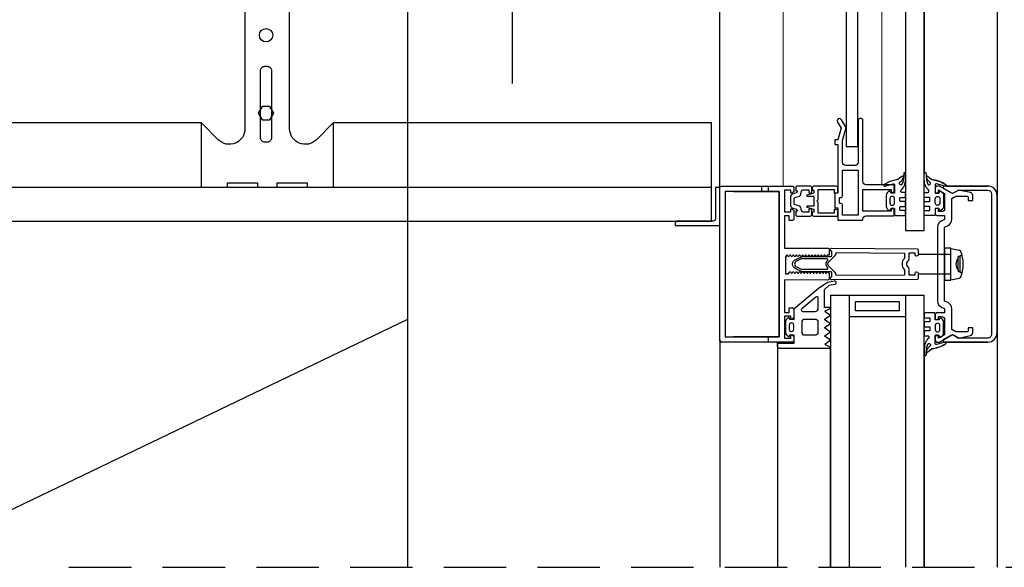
# Model space of a CAD drawing. Header units: millimetres. Extents: x -4835 to 23023, y -15404 to 3906.
# Tile 74 of 256: x 4813 to 4845, y -3657 to -3639. Entities that reach past the tile are written whole.
import ezdxf

# ---------------------------------------------------------------- set-up
doc = ezdxf.new("R2010")
doc.units = ezdxf.units.MM
doc.linetypes.add('JIS_02_2.0', pattern=[3, 2, -1])
doc.layers.get('0').update_dxf_attribs({"lineweight": 9})
doc.layers.add('2D- Siatka Modularna', color=7, linetype='Continuous')
doc.layers.add('detale', color=7, linetype='Continuous')
for name, color, linetype, lineweight in [('a___ocieplenie', 214, 'BATTING', 5), ('a___przekrojowa___0.5', 7, 'Continuous', 25), ('a___widokowa_0.25', 130, 'Continuous', 25)]:
    doc.layers.add(name, color=color, linetype=linetype, lineweight=lineweight)
doc.styles.get("Standard").update_dxf_attribs({"font": 'arial.ttf'})
doc.linetypes.add('BATTING', pattern='A,0.0001,-0.1,[134,ltypeshp.shx,S=0.1,R=0,X=-0.1,Y=0],-0.2,[134,ltypeshp.shx,S=0.1,R=180,X=0.1,Y=0],-0.1', length=0.4001)
doc.dimstyles.new('GENERATED_STYLE__86', dxfattribs={"dimtxt": 0.18, "dimasz": 1.368, "dimexe": 0.18, "dimexo": 0.0625, "dimgap": 0.09, "dimtad": 0, "dimtih": 1, "dimtoh": 1, "dimdec": 4, "dimzin": 0, "dimdsep": 46, "dimtxsty": 'Standard', "dimcen": 0.09, "dimadec": 0, "dimazin": 0, "dimtfac": 1, "dimtdec": 4, "dimtmove": 0, "dimatfit": 3, "dimldrblk": 'ARROWHEAD_5', "dimfxl": 1, "dimtolj": 1, "dimtzin": 0, "dimarcsym": 0})

# ---------------------------------------------------------------- blocks, each defined once
blk = doc.blocks.new('ARROWHEAD_5')
at = {"linetype": 'Continuous'}
blk.add_line((0, 0), (-1, 0), dxfattribs=at)
blk.add_solid([(-1, 0.2679), (0, 0), (-1, -0.2679), (-1, 0.2679)], dxfattribs=at)

msp = doc.modelspace()

# ---------------------------------------------------------------- linework, layer by layer
at = {"layer": '2D- Siatka Modularna', "color": 2, "lineweight": 25}
msp.add_line((4829.0535, -3442.4799), (4829.0535, -3641.1509), dxfattribs=at)
at = {"layer": 'a___ocieplenie', "ltscale": 4.5}
msp.add_line((4837.7261, -3644.4356), (4837.7261, -3621.4878), dxfattribs=at)
at = {"layer": 'a___ocieplenie', "ltscale": 1.5}
msp.add_line((4840.8864, -3644.3935), (4840.8864, -3621.513), dxfattribs=at)
at = {"layer": 'a___przekrojowa___0.5'}
for p, q in [((4835.7035, -3644.4856), (4835.7035, -3605.4583)), ((4842.2485, -3621.8966), (4842.2488, -3644.0303)), ((4842.3091, -3644.0292), (4842.3179, -3644.1605)), ((4835.4393, -3644.4856), (4783.5438, -3644.4856)), ((4835.4393, -3645.5583), (4835.4393, -3644.4856)), ((4842.9402, -3644.4342), (4844.2819, -3644.4342)), ((4844.5818, -3644.7342), (4844.5818, -3649.1341)), ((4783.5438, -3645.5583), (4835.4393, -3645.5583)), ((4835.7035, -3649.3856), (4835.7035, -3645.7013)), ((4837.5534, -3649.4356), (4835.7535, -3649.4356)), ((4837.5534, -3649.576), (4837.5534, -3649.4356)), ((4844.2819, -3649.4341), (4842.9188, -3649.4341)), ((4837.6034, -3649.626), (4839.2488, -3649.626)), ((4839.2488, -3656.6509), (4839.2488, -3649.626)), ((4842.3158, -3649.7285), (4842.3091, -3649.8486)), ((4842.2488, -3649.8476), (4842.2488, -3656.6509))]:
    msp.add_line(p, q, dxfattribs=at)
at = {"layer": 'a___przekrojowa___0.5', "flags": 128}
msp.add_lwpolyline([(4835.5604, -3644.4856), (4835.5604, -3645.4868, -0.4142136), (4835.4889, -3645.5583), (4834.3447, -3645.5583, 0.4142136), (4834.2732, -3645.6298), (4834.2732, -3645.7013), (4835.7035, -3645.7013), (4835.7035, -3644.4856)], format="xyb", close=True, dxfattribs=at)
at = {"layer": 'a___przekrojowa___0.5'}
for centre, radius, start, end in [((4842.2789, -3644.03), 0.0302, 1.3967, 180.61421), ((4842.3458, -3644.1493), 0.03, 40.57714, 201.84512), ((4842.6423, -3643.8891), 0.3645, 221.32041, 254.6151), ((4842.3795, -3645.2654), 1.0382, 57.91357, 80.79328), ((4842.9188, -3644.4132), 0.03, 315.49114, 65.96161), ((4844.2822, -3644.7338), 0.2996, 359.94331, 90.05324), ((4844.2819, -3649.1341), 0.2999, 270.00708, 0.01202), ((4835.7535, -3649.3856), 0.05, 180.00133, 269.99867), ((4842.9183, -3649.4645), 0.0304, 294.60524, 89.19689), ((4837.6034, -3649.576), 0.05, 179.96937, 269.99624), ((4842.3458, -3649.7285), 0.03, 180, 319.42286), ((4842.6423, -3649.9887), 0.3645, 105.38491, 138.67956), ((4842.3795, -3648.6124), 1.0382, 279.20671, 302.08641), ((4842.2789, -3649.8479), 0.0302, 180.61421, 358.6033)]:
    msp.add_arc(centre, radius, start, end, dxfattribs=at)
at = {"layer": 'a___widokowa_0.25'}
for p, q in [((4844.5816, -3621.1928), (4844.5818, -3644.7338)), ((4825.7035, -3626.5583), (4825.7035, -3656.6509)), ((4844.5818, -3649.1341), (4844.5831, -3656.6509)), ((4835.7035, -3649.3856), (4835.7035, -3656.6509)), ((4837.5534, -3649.576), (4837.5534, -3656.6509))]:
    msp.add_line(p, q, dxfattribs=at)
at = {"layer": 'a___widokowa_0.25', "linetype": 'JIS_02_2.0'}
msp.add_line((4814.8599, -3656.6509), (4882.2714, -3656.6509), dxfattribs=at)
at = {"layer": 'detale'}
for p, q in [((4841.6488, -3619.988), (4841.6488, -3645.5353)), ((4842.2488, -3645.8648), (4842.2488, -3619.988)), ((4839.7488, -3622.6737), (4839.7488, -3643.179)), ((4840.1239, -3643.179), (4840.1239, -3622.6737)), ((4783.5438, -3642.3986), (4819.088, -3642.3986)), ((4823.3359, -3642.3986), (4835.4393, -3642.3986)), ((4835.4393, -3644.4856), (4835.4393, -3642.3986)), ((4840.1239, -3643.179), (4839.7488, -3643.179)), ((4837.0346, -3644.4356), (4837.0346, -3644.6056)), ((4837.0346, -3644.4356), (4837.0346, -3644.6056)), ((4837.2482, -3644.4356), (4837.2482, -3644.6056)), ((4841.6488, -3645.1648), (4841.6488, -3645.8648)), ((4839.4828, -3645.5235), (4839.4778, -3645.5235)), ((4839.4828, -3645.5235), (4839.4778, -3645.5235)), ((4839.6328, -3645.3735), (4839.6278, -3645.3735)), ((4839.6328, -3645.3735), (4839.6278, -3645.3735)), ((4839.6328, -3645.3735), (4839.6278, -3645.3735)), ((4840.1328, -3645.3735), (4840.1278, -3645.3735)), ((4840.1328, -3645.3735), (4840.1278, -3645.3735)), ((4840.1328, -3645.3735), (4840.1278, -3645.3735)), ((4841.6488, -3645.8648), (4842.2488, -3645.8648)), ((4843.1009, -3647.439), (4843.1009, -3646.4391)), ((4843.1009, -3646.4391), (4843.3697, -3646.4867)), ((4843.1009, -3646.6245), (4842.0539, -3646.6245)), ((4842.6709, -3646.6245), (4842.6709, -3647.2445)), ((4843.3921, -3646.6977), (4843.3307, -3646.6977)), ((4843.3307, -3646.7477), (4843.3307, -3646.6977)), ((4843.3307, -3647.1303), (4843.3307, -3646.7477)), ((4843.4517, -3646.6381), (4843.3921, -3646.6977)), ((4843.3921, -3646.6977), (4843.3921, -3647.1803)), ((4842.0539, -3647.2445), (4843.1009, -3647.2445)), ((4843.3307, -3647.1303), (4843.3307, -3647.1803)), ((4843.3921, -3647.1803), (4843.3307, -3647.1803)), ((4843.4517, -3647.24), (4843.3921, -3647.1803)), ((4843.1009, -3647.439), (4843.3697, -3647.3914)), ((4839.2488, -3647.9306), (4842.2488, -3647.9306)), ((4839.2488, -3647.9306), (4839.2488, -3656.6512)), ((4839.8488, -3647.9306), (4841.6488, -3647.9306)), ((4839.8488, -3656.6511), (4839.8488, -3647.9306)), ((4840.0488, -3648.1306), (4841.4488, -3648.1306)), ((4840.0488, -3648.4306), (4840.0488, -3648.1306)), ((4841.4488, -3648.1306), (4841.4488, -3648.4306)), ((4841.6488, -3647.9306), (4841.6488, -3656.6509)), ((4842.2488, -3656.6509), (4842.2488, -3647.9306)), ((4841.4488, -3648.4306), (4840.0488, -3648.4306)), ((4841.6488, -3648.6306), (4839.8488, -3648.6306)), ((4837.2482, -3649.2655), (4837.2482, -3649.4356))]:
    msp.add_line(p, q, dxfattribs=at)
at = {"layer": 'detale', "flags": 128}
for points in [[(4820.8973, -3644.4713), (4821.2119, -3644.4713), (4821.5266, -3644.4713), (4821.5266, -3644.3282), (4822.492, -3644.3282), (4822.492, -3644.4713), (4823.3359, -3644.4713), (4823.3359, -3642.3986), (4822.7816, -3642.9528, -0.6681786), (4821.9271, -3642.5989), (4821.9271, -3638.8217), (4821.2119, -3638.8217), (4820.4968, -3638.8217), (4820.4968, -3642.5989, -0.6681786), (4819.6422, -3642.9528), (4819.088, -3642.3986), (4819.088, -3644.4713), (4819.9318, -3644.4713), (4819.9318, -3644.3282), (4820.8973, -3644.3282)], [(4820.9916, -3642.886), (4820.9916, -3640.7406, -0.4142136), (4821.1346, -3640.5975), (4821.2061, -3640.5975, -0.4142136), (4821.3492, -3640.7406), (4821.3492, -3642.886, -0.4142136), (4821.2061, -3643.029), (4821.1346, -3643.029, -0.4142136)], [(4839.4675, -3642.3861), (4839.5818, -3642.5839), (4839.4828, -3642.9535), (4839.3828, -3642.9535), (4839.3828, -3643.1035), (4839.4828, -3643.1035), (4839.4828, -3644.6635), (4839.3828, -3644.6635), (4839.3828, -3645.1335), (4839.4828, -3645.1335), (4839.4828, -3645.5235), (4840.2828, -3645.5235), (4840.2828, -3645.4935, -0.4142136), (4840.3828, -3645.3935), (4841.2528, -3645.3935, 0.4142027), (4841.2828, -3645.3635), (4841.2828, -3645.1935, 0.9999851), (4841.1828, -3645.1935), (4841.1828, -3645.2435), (4840.2828, -3645.2435), (4840.2828, -3644.5435), (4841.1828, -3644.5435), (4841.1828, -3644.5935, 0.9999851), (4841.2828, -3644.5935), (4841.2828, -3644.4235, 0.4142027), (4841.2528, -3644.3935), (4840.3828, -3644.3935, -0.4142136), (4840.2828, -3644.2935), (4840.2828, -3642.3235, 0.4142136), (4840.2328, -3642.2735), (4840.1828, -3642.2735, 0.4142136), (4840.1328, -3642.3235), (4840.1328, -3643.6735, -0.4142136), (4840.0328, -3643.7735), (4839.7328, -3643.7735, -0.4142136), (4839.6328, -3643.6735), (4839.6328, -3642.9733), (4839.7428, -3642.5627), (4839.5975, -3642.311, 1.0002389)], [(4839.5328, -3644.8035), (4839.5828, -3644.8035, 0.4142027), (4839.6328, -3644.7535), (4839.6328, -3643.9235), (4840.1328, -3643.9235), (4840.1328, -3645.3735), (4839.6328, -3645.3735), (4839.6328, -3645.0435, 0.4142027), (4839.5828, -3644.9935), (4839.5328, -3644.9935)], [(4841.5141, -3644.3974), (4841.5032, -3644.4007), (4841.4935, -3644.4024, -0.6838105), (4841.4685, -3644.3127, 0.1532954), (4841.5796, -3644.1605, 0.8485717), (4841.529, -3644.1298, -0.146306), (4841.3519, -3644.2406), (4841.1488, -3644.2951), (4840.9666, -3644.3858, 0.9242519), (4840.9866, -3644.4422), (4841.261, -3644.3685, -0.4929669), (4841.2988, -3644.3975), (4841.2988, -3644.6589), (4841.1791, -3644.6589), (4841.1552, -3644.6148, 0.50254), (4841.1075, -3644.6077), (4841.058, -3644.6572, 0.1984841), (4841.0288, -3644.7279), (4841.0288, -3645.0899, 0.1983929), (4841.058, -3645.1606), (4841.1076, -3645.2102, 0.50272), (4841.1552, -3645.203), (4841.1788, -3645.1589), (4841.2988, -3645.1589), (4841.2988, -3645.3539, 0.4142136), (4841.3238, -3645.3789), (4841.6288, -3645.3789, 0.4142027), (4841.6488, -3645.3589), (4841.6488, -3645.2389, 0.4142027), (4841.6288, -3645.2189), (4841.4938, -3645.2189, -0.4142136), (4841.4688, -3645.1939), (4841.4688, -3645.1139, -0.4142136), (4841.4938, -3645.0889), (4841.6288, -3645.0889, 0.4142027), (4841.6488, -3645.0689), (4841.6488, -3644.9489, 0.4142027), (4841.6288, -3644.9289), (4841.4938, -3644.9289, -0.4142136), (4841.4688, -3644.9039), (4841.4688, -3644.8239, -0.4142136), (4841.4938, -3644.7989), (4841.6288, -3644.7989, 0.4142027), (4841.6488, -3644.7789), (4841.6488, -3644.6589, 0.4142027), (4841.6288, -3644.6389), (4841.5288, -3644.6389, -0.4142136), (4841.4988, -3644.6089), (4841.4988, -3644.5927, -0.2098597), (4841.5085, -3644.5707, 0.2110391), (4841.6488, -3644.2292), (4841.6488, -3644.0303, 0.9931948), (4841.5885, -3644.0292), (4841.5767, -3644.2447, -0.0864328), (4841.5332, -3644.3784), (4841.5295, -3644.3837), (4841.5233, -3644.3916)], [(4842.3834, -3644.3974), (4842.3943, -3644.4007), (4842.4041, -3644.4024, 0.6838105), (4842.429, -3644.3127, -0.1532954), (4842.3179, -3644.1605, -0.8485717), (4842.3686, -3644.1298, 0.146306), (4842.5456, -3644.2406), (4842.7488, -3644.2951), (4842.931, -3644.3858, -0.9242519), (4842.911, -3644.4422), (4842.6365, -3644.3685, 0.4929669), (4842.5988, -3644.3975), (4842.5988, -3644.6589), (4842.7185, -3644.6589), (4842.7424, -3644.6148, -0.50254), (4842.7901, -3644.6077), (4842.8396, -3644.6572, -0.1984841), (4842.8688, -3644.7279), (4842.8688, -3645.0899, -0.1983929), (4842.8396, -3645.1606), (4842.79, -3645.2102, -0.50272), (4842.7424, -3645.203), (4842.7188, -3645.1589), (4842.5988, -3645.1589), (4842.5988, -3645.3539, -0.4142136), (4842.5738, -3645.3789), (4842.2688, -3645.3789, -0.4142027), (4842.2488, -3645.3589), (4842.2488, -3645.2389, -0.4142027), (4842.2688, -3645.2189), (4842.4038, -3645.2189, 0.4142136), (4842.4288, -3645.1939), (4842.4288, -3645.1139, 0.4142136), (4842.4038, -3645.0889), (4842.2688, -3645.0889, -0.4142027), (4842.2488, -3645.0689), (4842.2488, -3644.9489, -0.4142027), (4842.2688, -3644.9289), (4842.4038, -3644.9289, 0.4142136), (4842.4288, -3644.9039), (4842.4288, -3644.8239, 0.4142136), (4842.4038, -3644.7989), (4842.2688, -3644.7989, -0.4142027), (4842.2488, -3644.7789), (4842.2488, -3644.6589, -0.4142027), (4842.2688, -3644.6389), (4842.3688, -3644.6389, 0.4142136), (4842.3988, -3644.6089), (4842.3988, -3644.5927, 0.2098597), (4842.3891, -3644.5707, -0.2110391), (4842.2488, -3644.2292), (4842.2488, -3644.0303, -0.9931948), (4842.3091, -3644.0292), (4842.3208, -3644.2447, 0.0864328), (4842.3644, -3644.3784), (4842.3681, -3644.3837), (4842.3743, -3644.3916)], [(4838.6363, -3646.6561), (4838.6209, -3646.6827, -0.5780386), (4838.5862, -3646.6826), (4838.5709, -3646.656, 0.5790137), (4838.5363, -3646.6561), (4838.521, -3646.6826, -0.5780386), (4838.4863, -3646.6825), (4838.471, -3646.6559, 0.5790137), (4838.4364, -3646.656), (4838.4209, -3646.6826, -0.5780386), (4838.3862, -3646.6825), (4838.3709, -3646.6559, 0.5790137), (4838.3363, -3646.656), (4838.3209, -3646.6826, -0.5780386), (4838.2862, -3646.6825), (4838.2709, -3646.6559, 0.5790137), (4838.2363, -3646.656), (4838.221, -3646.6826, -0.5780386), (4838.1863, -3646.6825), (4838.171, -3646.6559, 0.5790137), (4838.1364, -3646.656), (4838.1209, -3646.6826, -0.5780386), (4838.0862, -3646.6825), (4838.0709, -3646.6559, 0.5790137), (4838.0363, -3646.656), (4838.0209, -3646.6826, -0.5780386), (4837.9862, -3646.6825), (4837.9709, -3646.6559, 0.5790137), (4837.9363, -3646.656), (4837.9209, -3646.6826, -0.5780386), (4837.8862, -3646.6825), (4837.8709, -3646.6559, 0.5790137), (4837.8363, -3646.656), (4837.8152, -3646.6925), (4837.8035, -3646.6925), (4837.8035, -3647.2456), (4837.9038, -3647.2456), (4837.9361, -3647.1895, -0.5763693), (4837.9708, -3647.1895), (4837.9862, -3647.2161, 0.5763693), (4838.0209, -3647.2161), (4838.0362, -3647.1895, -0.5763693), (4838.0709, -3647.1895), (4838.0862, -3647.2161, 0.5763693), (4838.1209, -3647.2161), (4838.1362, -3647.1895, -0.5763693), (4838.1709, -3647.1895), (4838.1862, -3647.2161, 0.5763693), (4838.2209, -3647.2161), (4838.2362, -3647.1895, -0.5763693), (4838.2709, -3647.1895), (4838.2862, -3647.2161, 0.5763693), (4838.3209, -3647.2161), (4838.3362, -3647.1895, -0.5763693), (4838.3709, -3647.1895), (4838.3862, -3647.2161, 0.5763693), (4838.4209, -3647.2161), (4838.4362, -3647.1895, -0.5763693), (4838.4709, -3647.1895), (4838.4862, -3647.2161, 0.5763693), (4838.5209, -3647.2161), (4838.5362, -3647.1895, -0.5763693), (4838.5709, -3647.1895), (4838.5862, -3647.2161, 0.5763693), (4838.6209, -3647.2161), (4838.6362, -3647.1895, -0.5763693), (4838.6709, -3647.1895), (4838.6862, -3647.2161, 0.5763693), (4838.7209, -3647.2161), (4838.7362, -3647.1895, -0.5763693), (4838.7709, -3647.1895), (4838.7862, -3647.2161, 0.5763693), (4838.8209, -3647.2161), (4838.8362, -3647.1895, -0.5763693), (4838.8709, -3647.1895), (4838.8862, -3647.2161, 0.5763693), (4838.9209, -3647.2161), (4838.9362, -3647.1895, -0.5763693), (4838.9709, -3647.1895), (4838.9862, -3647.2161, 0.5763693), (4839.0209, -3647.2161), (4839.0362, -3647.1895, -0.5763693), (4839.0709, -3647.1895), (4839.0862, -3647.2161, 0.5763693), (4839.1209, -3647.2161), (4839.1362, -3647.1895, -0.5763693), (4839.1709, -3647.1895), (4839.192, -3647.2261), (4839.2035, -3647.2261), (4839.2035, -3647.3961, -0.4142136), (4839.1535, -3647.4461), (4837.7734, -3647.4456), (4837.7734, -3648.4856), (4837.9234, -3648.4856), (4837.9234, -3648.3356), (4838.0234, -3648.3356, -0.4142136), (4838.0734, -3648.3856), (4838.0734, -3648.6625), (4838.0034, -3648.7029, -0.57752), (4837.9734, -3648.6856), (4837.9734, -3648.6056), (4837.7734, -3648.6056), (4837.7734, -3649.3056), (4837.9734, -3649.3056), (4837.9734, -3649.2256, -0.57752), (4838.0034, -3649.2083), (4838.0734, -3649.2487), (4838.0734, -3649.3856, -0.4142), (4838.0234, -3649.4356), (4835.7535, -3649.4356, -0.4142), (4835.7035, -3649.3856), (4835.7035, -3644.4856, -0.4142), (4835.7535, -3644.4356), (4838.0234, -3644.4356, -0.4142), (4838.0734, -3644.4856), (4838.0734, -3644.6226), (4838.0034, -3644.663, -0.57752), (4837.9734, -3644.6457), (4837.9734, -3644.5656), (4837.7734, -3644.5656), (4837.7734, -3645.2656), (4837.9734, -3645.2656), (4837.9734, -3645.1857, -0.57752), (4838.0034, -3645.1684), (4838.0734, -3645.2088), (4838.0734, -3645.4856, -0.4142136), (4838.0234, -3645.5356), (4837.9234, -3645.5356), (4837.9234, -3645.3856), (4837.7734, -3645.3856), (4837.7734, -3646.4256), (4839.1535, -3646.4261, -0.4142136), (4839.2035, -3646.4761), (4839.2035, -3646.6461), (4839.1421, -3646.6461), (4839.1209, -3646.6827, -0.5780386), (4839.0862, -3646.6826), (4839.0709, -3646.656, 0.5790137), (4839.0363, -3646.6561), (4839.0209, -3646.6827, -0.5780386), (4838.9862, -3646.6826), (4838.9709, -3646.656, 0.5790137), (4838.9363, -3646.6561), (4838.9209, -3646.6827, -0.5780386), (4838.8862, -3646.6826), (4838.8709, -3646.656, 0.5790137), (4838.8363, -3646.6561), (4838.8209, -3646.6827, -0.5780386), (4838.7862, -3646.6826), (4838.7709, -3646.656, 0.5790137), (4838.7363, -3646.6561), (4838.7209, -3646.6827, -0.5780386), (4838.6862, -3646.6826), (4838.6709, -3646.656, 0.5790137)], [(4838.6363, -3646.6561), (4838.6209, -3646.6827, -0.5780386), (4838.5862, -3646.6826), (4838.5709, -3646.656, 0.5790137), (4838.5363, -3646.6561), (4838.521, -3646.6826, -0.5780386), (4838.4863, -3646.6825), (4838.471, -3646.6559, 0.5790137), (4838.4364, -3646.656), (4838.4209, -3646.6826, -0.5780386), (4838.3862, -3646.6825), (4838.3709, -3646.6559, 0.5790137), (4838.3363, -3646.656), (4838.3209, -3646.6826, -0.5780386), (4838.2862, -3646.6825), (4838.2709, -3646.6559, 0.5790137), (4838.2363, -3646.656), (4838.221, -3646.6826, -0.5780386), (4838.1863, -3646.6825), (4838.171, -3646.6559, 0.5790137), (4838.1364, -3646.656), (4838.1209, -3646.6826, -0.5780386), (4838.0862, -3646.6825), (4838.0709, -3646.6559, 0.5790137), (4838.0363, -3646.656), (4838.0209, -3646.6826, -0.5780386), (4837.9862, -3646.6825), (4837.9709, -3646.6559, 0.5790137), (4837.9363, -3646.656), (4837.9209, -3646.6826, -0.5780386), (4837.8862, -3646.6825), (4837.8709, -3646.6559, 0.5790137), (4837.8363, -3646.656), (4837.8152, -3646.6925), (4837.8035, -3646.6925), (4837.8035, -3647.2456), (4837.9038, -3647.2456), (4837.9361, -3647.1895, -0.5763693), (4837.9708, -3647.1895), (4837.9862, -3647.2161, 0.5763693), (4838.0209, -3647.2161), (4838.0362, -3647.1895, -0.5763693), (4838.0709, -3647.1895), (4838.0862, -3647.2161, 0.5763693), (4838.1209, -3647.2161), (4838.1362, -3647.1895, -0.5763693), (4838.1709, -3647.1895), (4838.1862, -3647.2161, 0.5763693), (4838.2209, -3647.2161), (4838.2362, -3647.1895, -0.5763693), (4838.2709, -3647.1895), (4838.2862, -3647.2161, 0.5763693), (4838.3209, -3647.2161), (4838.3362, -3647.1895, -0.5763693), (4838.3709, -3647.1895), (4838.3862, -3647.2161, 0.5763693), (4838.4209, -3647.2161), (4838.4362, -3647.1895, -0.5763693), (4838.4709, -3647.1895), (4838.4862, -3647.2161, 0.5763693), (4838.5209, -3647.2161), (4838.5362, -3647.1895, -0.5763693), (4838.5709, -3647.1895), (4838.5862, -3647.2161, 0.5763693), (4838.6209, -3647.2161), (4838.6362, -3647.1895, -0.5763693), (4838.6709, -3647.1895), (4838.6862, -3647.2161, 0.5763693), (4838.7209, -3647.2161), (4838.7362, -3647.1895, -0.5763693), (4838.7709, -3647.1895), (4838.7862, -3647.2161, 0.5763693), (4838.8209, -3647.2161), (4838.8362, -3647.1895, -0.5763693), (4838.8709, -3647.1895), (4838.8862, -3647.2161, 0.5763693), (4838.9209, -3647.2161), (4838.9362, -3647.1895, -0.5763693), (4838.9709, -3647.1895), (4838.9862, -3647.2161, 0.5763693), (4839.0209, -3647.2161), (4839.0362, -3647.1895, -0.5763693), (4839.0709, -3647.1895), (4839.0862, -3647.2161, 0.5763693), (4839.1209, -3647.2161), (4839.1362, -3647.1895, -0.5763693), (4839.1709, -3647.1895), (4839.192, -3647.2261), (4839.2035, -3647.2261), (4839.2035, -3647.3961, -0.4142136), (4839.1535, -3647.4461), (4837.7734, -3647.4456), (4837.7734, -3648.4856), (4837.9234, -3648.4856), (4837.9234, -3648.3356), (4838.0234, -3648.3356, -0.4142136), (4838.0734, -3648.3856), (4838.0734, -3648.6625), (4838.0034, -3648.7029, -0.57752), (4837.9734, -3648.6856), (4837.9734, -3648.6056), (4837.7734, -3648.6056), (4837.7734, -3649.3056), (4837.9734, -3649.3056), (4837.9734, -3649.2256, -0.57752), (4838.0034, -3649.2083), (4838.0734, -3649.2487), (4838.0734, -3649.3856, -0.4142), (4838.0234, -3649.4356), (4835.7535, -3649.4356, -0.4142), (4835.7035, -3649.3856), (4835.7035, -3644.4856, -0.4142), (4835.7535, -3644.4356), (4838.0234, -3644.4356, -0.4142), (4838.0734, -3644.4856), (4838.0734, -3644.6226), (4838.0034, -3644.663, -0.57752), (4837.9734, -3644.6457), (4837.9734, -3644.5656), (4837.7734, -3644.5656), (4837.7734, -3645.2656), (4837.9734, -3645.2656), (4837.9734, -3645.1857, -0.57752), (4838.0034, -3645.1684), (4838.0734, -3645.2088), (4838.0734, -3645.4856, -0.4142136), (4838.0234, -3645.5356), (4837.9234, -3645.5356), (4837.9234, -3645.3856), (4837.7734, -3645.3856), (4837.7734, -3646.4256), (4839.1535, -3646.4261, -0.4142136), (4839.2035, -3646.4761), (4839.2035, -3646.6461), (4839.1421, -3646.6461), (4839.1209, -3646.6827, -0.5780386), (4839.0862, -3646.6826), (4839.0709, -3646.656, 0.5790137), (4839.0363, -3646.6561), (4839.0209, -3646.6827, -0.5780386), (4838.9862, -3646.6826), (4838.9709, -3646.656, 0.5790137), (4838.9363, -3646.6561), (4838.9209, -3646.6827, -0.5780386), (4838.8862, -3646.6826), (4838.8709, -3646.656, 0.5790137), (4838.8363, -3646.6561), (4838.8209, -3646.6827, -0.5780386), (4838.7862, -3646.6826), (4838.7709, -3646.656, 0.5790137), (4838.7363, -3646.6561), (4838.7209, -3646.6827, -0.5780386), (4838.6862, -3646.6826), (4838.6709, -3646.656, 0.5790137)], [(4838.1316, -3645.2455), (4838.1338, -3645.3602, 0.4925469), (4838.1816, -3645.3955), (4838.6016, -3645.3955, 0.4142136), (4838.6516, -3645.3455, 0.0000314), (4838.6516, -3645.1862), (4838.5768, -3645.1661), (4838.5517, -3645.1846), (4838.5517, -3645.2755), (4838.4016, -3645.2755, -0.3722172), (4838.3027, -3645.19, -0.0528756), (4838.3016, -3645.1634, 0.1328782), (4838.272, -3645.0924, 0.197152), (4838.2275, -3645.0668), (4838.1176, -3645.0374, -0.270649), (4838.0822, -3645.0016), (4838.0806, -3644.8418, -0.2759254), (4838.106, -3644.7983), (4838.2509, -3644.7545, 0.3215793), (4838.2985, -3644.6925), (4838.3061, -3644.6261, -0.435099), (4838.4016, -3644.5555), (4838.5517, -3644.5555), (4838.5517, -3644.6454), (4838.5769, -3644.6648), (4838.6516, -3644.6447), (4838.6516, -3644.4854, 0.3292996), (4838.6163, -3644.4376), (4838.1816, -3644.4354, 0.3754309), (4838.1322, -3644.4782), (4838.1316, -3644.5854), (4838.1816, -3644.5854), (4838.1797, -3644.6211, -0.3101463), (4838.1512, -3644.6583), (4838.0347, -3644.6915, 0.3306449), (4837.9606, -3644.7881), (4837.9606, -3645.0428, 0.3394405), (4838.0347, -3645.1394), (4838.1372, -3645.1669, -0.30492), (4838.1812, -3645.2174), (4838.1816, -3645.2455)], [(4838.7204, -3644.4317), (4839.4204, -3644.4317, -0.4142136), (4839.4704, -3644.4817), (4839.4704, -3644.651), (4839.3956, -3644.671, -0.4931454), (4839.3704, -3644.6517), (4839.3704, -3644.5517), (4838.8404, -3644.5517), (4838.8404, -3644.8917), (4838.8104, -3644.9217), (4838.8404, -3644.9517), (4838.8404, -3645.2917), (4839.3704, -3645.2917), (4839.3704, -3645.1917, -0.4931454), (4839.3956, -3645.1724), (4839.4704, -3645.1924), (4839.4704, -3645.3617, -0.4142136), (4839.4204, -3645.4117), (4838.7204, -3645.4117, -0.4142136), (4838.6704, -3645.3617), (4838.6704, -3645.2617), (4838.7204, -3645.2617), (4838.7204, -3645.1851), (4838.5004, -3645.1261), (4838.5004, -3645.0717), (4838.7204, -3645.0717), (4838.7204, -3644.7717), (4838.5004, -3644.7717), (4838.5004, -3644.7172), (4838.7204, -3644.6583), (4838.7204, -3644.5817), (4838.6704, -3644.5817), (4838.6704, -3644.4817, -0.4142136)], [(4842.6509, -3645.3745), (4842.9009, -3645.3745), (4842.9009, -3645.4737, -0.297959), (4842.871, -3645.5196), (4842.8087, -3645.5468, 0.297959), (4842.6709, -3645.7575), (4842.6709, -3648.1115, 0.297959), (4842.8087, -3648.3222), (4842.871, -3648.3494, -0.297959), (4842.9009, -3648.3952), (4842.9009, -3648.4945), (4842.6509, -3648.4945, 0.4142136), (4842.6009, -3648.5445), (4842.6009, -3648.7145), (4842.7009, -3648.7145), (4842.7009, -3648.6145), (4842.8009, -3648.6145, -0.4142136), (4842.9009, -3648.7145), (4842.9009, -3649.199), (4842.7009, -3649.3145), (4842.7009, -3649.2145), (4842.6009, -3649.2145), (4842.6009, -3649.3845, 0.4142027), (4842.6509, -3649.4345), (4842.7331, -3649.4345), (4843.1509, -3649.1929), (4843.3429, -3649.3042), (4843.7284, -3649.2233, 0.3395286), (4843.8025, -3649.1267), (4843.8025, -3648.9745), (4843.6525, -3648.9745), (4843.6525, -3649.0742, -0.4142027), (4843.6225, -3649.1042), (4843.2572, -3649.1042), (4843.1309, -3649.0309), (4843.1309, -3648.3719, 0.2774239), (4843.0088, -3648.1688), (4842.9009, -3648.1208), (4842.9009, -3645.7575), (4843.0088, -3645.7002, 0.2774239), (4843.1309, -3645.4971), (4843.1309, -3644.8381), (4843.2572, -3644.7648), (4843.6225, -3644.7648, -0.4142027), (4843.6525, -3644.7948), (4843.6525, -3644.8945), (4843.8025, -3644.8945), (4843.8025, -3644.7423, 0.3393022), (4843.7284, -3644.6457), (4843.3429, -3644.5648), (4843.1509, -3644.676), (4842.7331, -3644.4345), (4842.6509, -3644.4345, 0.4142027), (4842.6009, -3644.4845), (4842.6009, -3644.6545), (4842.7009, -3644.6545), (4842.7009, -3644.5545), (4842.9009, -3644.67), (4842.9009, -3645.1545, -0.4142136), (4842.8009, -3645.2545), (4842.7009, -3645.2545), (4842.7009, -3645.1545), (4842.6009, -3645.1545), (4842.6009, -3645.3245, 0.4142136)], [(4844.4018, -3644.6842), (4844.4018, -3649.1842, -0.4142139), (4844.2818, -3649.3042), (4843.3429, -3649.3042), (4843.2004, -3649.2219, 0.2531316), (4843.0994, -3649.2194), (4842.8634, -3649.3557, 0.2689007), (4842.8484, -3649.3816), (4842.8484, -3649.3841, 0.4142027), (4842.8984, -3649.4341), (4844.2819, -3649.4341, 0.4142388), (4844.5818, -3649.1341), (4844.5818, -3644.7342, 0.4142467), (4844.2819, -3644.4342), (4842.9005, -3644.4342, 0.4142027), (4842.8505, -3644.4842), (4842.8505, -3644.4855, 0.2679751), (4842.8655, -3644.5115), (4843.1005, -3644.6471, 0.277847), (4843.2004, -3644.6464), (4843.3429, -3644.5642), (4844.2818, -3644.5642, -0.4141307)], [(4841.1488, -3644.9739, 1), (4841.2988, -3644.9739), (4841.2988, -3644.8439, 1), (4841.1488, -3644.8439)], [(4842.7488, -3644.9739, -1), (4842.5988, -3644.9739), (4842.5988, -3644.8439, -1), (4842.7488, -3644.8439)], [(4839.2829, -3647.3439), (4839.2838, -3647.2096, 0.4152243), (4839.2538, -3647.1795), (4838.9439, -3647.1795, -0.9999851), (4838.9239, -3647.1795), (4838.6439, -3647.1795, -0.9999851), (4838.6239, -3647.1795), (4838.3339, -3647.1795), (4838.1354, -3647.0834, -0.6820302), (4838.1354, -3646.7856), (4838.3339, -3646.6895), (4838.6239, -3646.6895, -0.9999851), (4838.6439, -3646.6895), (4838.9239, -3646.6895, -0.9999851), (4838.9439, -3646.6895), (4839.2539, -3646.6895, 0.4142027), (4839.2839, -3646.6595), (4839.2839, -3646.5251, -1.0060714), (4839.2835, -3646.4251), (4842.0243, -3646.4441, -0.4101434), (4842.0539, -3646.4741), (4842.0539, -3646.6345, -0.9999851), (4841.9539, -3646.6345), (4841.9539, -3646.5845), (4841.7539, -3646.5845), (4841.7539, -3646.7731, -0.1989572), (4841.7246, -3646.8438), (4841.7046, -3646.8638, 0.4142128), (4841.7046, -3647.0052), (4841.7246, -3647.0252, -0.1988625), (4841.7539, -3647.0959), (4841.7539, -3647.2845), (4841.9539, -3647.2845), (4841.9539, -3647.2345, -0.9999851), (4842.0539, -3647.2345), (4842.0539, -3647.3949, -0.4101434), (4842.0243, -3647.4249), (4839.2842, -3647.4439, -1.0027406)], [(4839.4239, -3647.3029), (4839.4239, -3647.2761, 0.1989593), (4839.3946, -3647.2053), (4839.1944, -3647.0052, -0.4142656), (4839.1944, -3646.8638), (4839.3946, -3646.6637, 0.1987747), (4839.4239, -3646.5929), (4839.4239, -3646.5661), (4841.6139, -3646.5813), (4841.6139, -3646.7565), (4841.6056, -3646.7648, 0.4142117), (4841.6056, -3647.1042), (4841.6139, -3647.1125), (4841.6139, -3647.2877)], [(4839.1527, -3647.0483, -0.4143684), (4839.152, -3646.8214, 0.6682088), (4839.1314, -3646.7695), (4838.3063, -3646.7695), (4838.1573, -3646.8414, 0.6817734), (4838.1573, -3647.0276), (4838.3063, -3647.0995), (4839.1314, -3647.0995, 0.6683736)], [(4839.0734, -3649.2589, -0.5781657), (4839.0734, -3649.2243), (4839.2118, -3649.1261, 0.5834815), (4839.2118, -3649.0915), (4839.0734, -3648.9933, -0.5736993), (4839.0734, -3648.9587), (4839.2118, -3648.8605, 0.5796816), (4839.2118, -3648.8259), (4839.0734, -3648.7277, -0.5780078), (4839.0734, -3648.6931), (4839.2118, -3648.5949, 0.5849277), (4839.2118, -3648.5603), (4839.0788, -3648.4653, -0.6197558), (4839.0813, -3648.4294), (4839.2093, -3648.3645, 0.8270872), (4839.2018, -3648.326), (4839.0534, -3648.326), (4839.0534, -3647.7467), (4839.2073, -3647.6065), (4839.3953, -3647.5741, 1.0733169), (4839.3737, -3647.4858), (4839.1471, -3647.5295), (4838.8534, -3647.7303), (4838.0734, -3648.3848), (4838.0734, -3648.706), (4837.9547, -3648.706), (4837.9256, -3648.6556, 0.37638), (4837.8887, -3648.6494), (4837.8327, -3648.7054, 0.1988261), (4837.8034, -3648.7761), (4837.8034, -3649.1351, 0.1989082), (4837.8327, -3649.2058), (4837.8873, -3649.2604, 0.34606), (4837.9192, -3649.2591), (4837.9537, -3649.206), (4838.0734, -3649.206), (4838.0734, -3649.476), (4837.5534, -3649.476), (4837.5534, -3649.576, 0.4143509), (4837.6034, -3649.626), (4839.2018, -3649.626, 0.8042666), (4839.2093, -3649.5868), (4839.0815, -3649.5225, -0.6297683), (4839.079, -3649.4866), (4839.2118, -3649.3917, 0.5797309), (4839.2118, -3649.357)], [(4838.8534, -3648.356), (4838.8534, -3648.0333, 0.6371948), (4838.7713, -3647.995), (4838.3271, -3648.3677, 0.6998635), (4838.3593, -3648.456), (4838.7534, -3648.456, 0.4142162)], [(4842.3834, -3649.4805), (4842.3943, -3649.4772), (4842.4041, -3649.4754, -0.6838105), (4842.429, -3649.5652, 0.1532954), (4842.3179, -3649.7174, 0.8485717), (4842.3686, -3649.7481, -0.146306), (4842.5456, -3649.6373), (4842.7488, -3649.5828), (4842.931, -3649.4921, 0.9242519), (4842.911, -3649.4357), (4842.6365, -3649.5094, -0.4929669), (4842.5988, -3649.4804), (4842.5988, -3649.2189), (4842.7185, -3649.2189), (4842.7424, -3649.263, 0.50254), (4842.7901, -3649.2701), (4842.8396, -3649.2206, 0.1984841), (4842.8688, -3649.1499), (4842.8688, -3648.7879, 0.1983929), (4842.8396, -3648.7172), (4842.79, -3648.6676, 0.50272), (4842.7424, -3648.6748), (4842.7188, -3648.7189), (4842.5988, -3648.7189), (4842.5988, -3648.5239, 0.4142136), (4842.5738, -3648.4989), (4842.2688, -3648.4989, 0.4142027), (4842.2488, -3648.5189), (4842.2488, -3648.6389, 0.4142027), (4842.2688, -3648.6589), (4842.4038, -3648.6589, -0.4142136), (4842.4288, -3648.6839), (4842.4288, -3648.7639, -0.4142136), (4842.4038, -3648.7889), (4842.2688, -3648.7889, 0.4142027), (4842.2488, -3648.8089), (4842.2488, -3648.9289, 0.4142027), (4842.2688, -3648.9489), (4842.4038, -3648.9489, -0.4142136), (4842.4288, -3648.9739), (4842.4288, -3649.0539, -0.4142136), (4842.4038, -3649.0789), (4842.2688, -3649.0789, 0.4142027), (4842.2488, -3649.0989), (4842.2488, -3649.2189, 0.4142027), (4842.2688, -3649.2389), (4842.3688, -3649.2389, -0.4142136), (4842.3988, -3649.2689), (4842.3988, -3649.2851, -0.2098597), (4842.3891, -3649.3072, 0.2110391), (4842.2488, -3649.6486), (4842.2488, -3649.8476, 0.9931948), (4842.3091, -3649.8486), (4842.3208, -3649.6332, -0.0864328), (4842.3644, -3649.4994), (4842.3681, -3649.4941), (4842.3743, -3649.4862)], [(4838.0734, -3649.021), (4838.0734, -3648.891, 1.0001201), (4837.9234, -3648.891), (4837.9234, -3649.021, 1.0000372)], [(4838.7534, -3649.206, 0.4142162), (4838.8534, -3649.106), (4838.8534, -3648.806, 0.4142162), (4838.7534, -3648.706), (4838.4234, -3648.706, 0.4142162), (4838.3234, -3648.806), (4838.3234, -3649.106, 0.4142162), (4838.4234, -3649.206)], [(4842.7488, -3648.9039, 1), (4842.5988, -3648.9039), (4842.5988, -3649.0339, 1), (4842.7488, -3649.0339)]]:
    msp.add_lwpolyline(points, format="xyb", close=True, dxfattribs=at)
for points in [[(4821.0465, -3641.8848), (4820.9226, -3642.0993), (4821.0465, -3642.3139), (4821.2942, -3642.3139), (4821.4181, -3642.0993), (4821.2942, -3641.8848)], [(4837.6035, -3644.6056), (4835.8735, -3644.6056), (4835.8735, -3649.2656), (4837.6035, -3649.2656)], [(4837.6035, -3644.6056), (4835.8735, -3644.6056), (4835.8735, -3649.2656), (4837.6035, -3649.2656)], [(4843.1009, -3646.429), (4842.9009, -3646.429), (4842.9009, -3647.449), (4843.1009, -3647.449)]]:
    msp.add_lwpolyline(points, close=True, dxfattribs=at)
msp.add_lwpolyline([(4836.1346, -3644.6057), (4837.6035, -3644.6057), (4837.6035, -3649.2656), (4836.1346, -3649.2656)], dxfattribs=at)
msp.add_lwpolyline([(4836.1346, -3644.6057), (4837.6035, -3644.6057), (4837.6035, -3649.2656), (4836.1346, -3649.2656)], dxfattribs=at)
at = {"layer": 'detale'}
msp.add_circle((4821.1704, -3639.6035), 0.2145, dxfattribs=at)
for centre, radius, start, end in [((4843.361, -3646.5359), 0.05, 23.73078, 80), ((4842.444, -3646.939), 1.0517, 336.26734, 23.73078), ((4843.5622, -3646.939), 0.3004, 140.43951, 219.56049), ((4843.361, -3647.3422), 0.05, 280, 336.26734)]:
    msp.add_arc(centre, radius, start, end, dxfattribs=at)

# ---------------------------------------------------------------- leaders
at = {"layer": 'detale', "annotation_type": 0, "has_hookline": 1, "hookline_direction": 1, "text_width": 29.3684}
msp.add_leader([(4825.7035, -3648.7083), (4811.2894, -3655.6419), (4811.2118, -3655.6419)], dimstyle='GENERATED_STYLE__86', dxfattribs=at)

doc.saveas('drawing.dxf')
